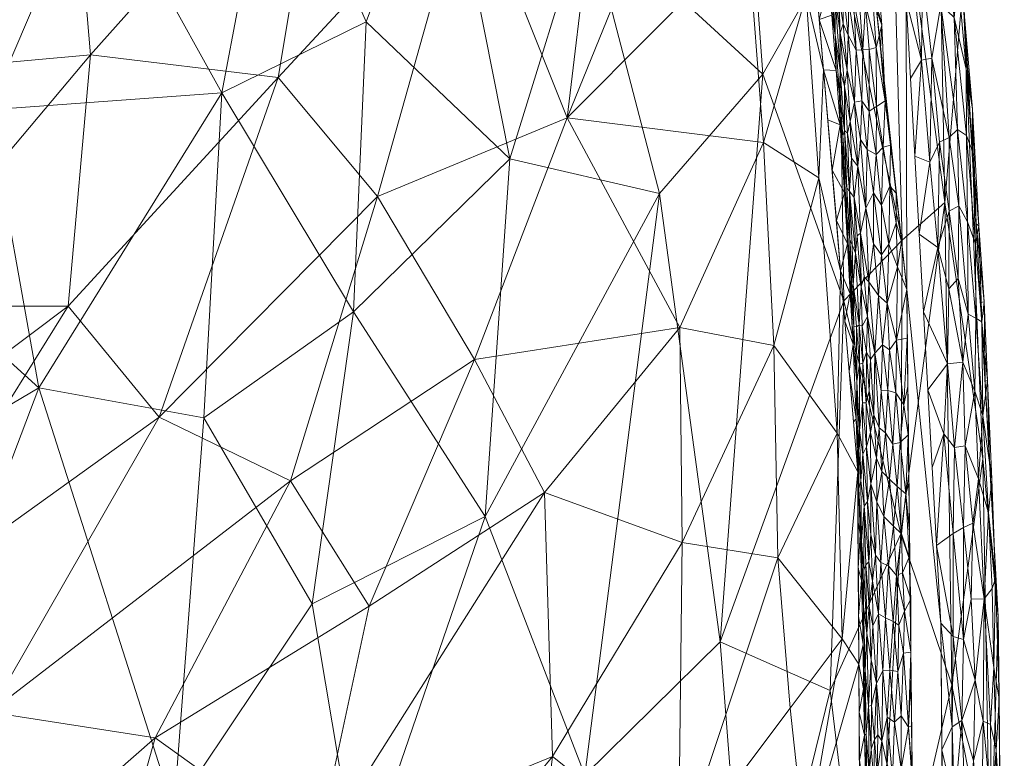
# Model space of a CAD drawing. Header units: millimetres. Extents: x -275 to 275, y 0 to 461.
# Tile 71 of 85: x 232 to 275, y 323 to 355. Entities that reach past the tile are written whole.
import ezdxf

# ---------------------------------------------------------------- set-up
doc = ezdxf.new("R2010")
doc.units = ezdxf.units.MM
doc.layers.add('A-GENM', color=13, linetype='Continuous')

# ---------------------------------------------------------------- blocks, each defined once
blk = doc.blocks.new('MODEL_CCAS1511-1000410R0 - MODEL_CCAS1511-1000410R0-465174-Preview')
at = {"layer": 'A-GENM', "lineweight": 9}
mesh = blk.add_polyface(dxfattribs=at)
corners = [(-272.167, 0), (-272.319, -150.975), (-272.479, -301.95), (-272.223, -329.002), (-270.726, -356.013), (-266.536, -382.739), (-256.83, -407.989), (-238.784, -428.131), (-214.858, -440.747), (-188.814, -448.06), (-162.114, -452.412), (-135.192, -455.069), (-108.188, -456.694), (-81.152, -457.659), (-54.105, -458.187), (-27.053, -458.42), (0, -458.452), (27.053, -458.42), (54.105, -458.187), (81.152, -457.659), (108.188, -456.694), (135.192, -455.069), (162.114, -452.412), (188.814, -448.059), (214.858, -440.746), (238.784, -428.131), (256.83, -407.989), (266.536, -382.739), (270.726, -356.013), (272.223, -329.002), (272.479, -301.95), (272.319, -150.975), (272.167, 0), (-271.479, -141.65), (-253.734, -118.36), (-222.049, -117.596), (-190.328, -117.596), (-158.607, -117.596), (-126.885, -117.596), (-95.164, -117.596), (-63.443, -117.596), (-31.721, -117.596), (0, -117.596), (15.006, -117.596), (30.013, -117.596), (45.019, -117.596), (60.026, -117.596), (75.032, -117.596), (90.039, -117.596), (105.045, -117.596), (120.051, -117.596), (135.058, -117.596), (150.064, -117.596), (165.071, -117.596), (180.077, -117.596), (195.083, -117.596), (210.09, -117.596), (225.096, -117.596), (240.103, -117.596), (255.062, -118.77), (267.363, -127.255), (271.479, -141.65), (271.5, -276.207), (270.746, -343.476), (267.133, -376.894), (262.881, -393.154), (255.834, -408.391), (245.398, -421.522), (232.048, -431.692), (216.932, -439.027), (200.945, -444.221), (167.942, -450.629), (134.487, -454.07), (67.276, -456.933), (0, -457.5), (-67.276, -456.933), (-134.485, -454.07), (-167.944, -450.629), (-200.946, -444.221), (-216.933, -439.027), (-232.048, -431.692), (-245.398, -421.522), (-255.835, -408.389), (-262.881, -393.152), (-267.133, -376.893), (-270.746, -343.476), (-271.5, -276.208), (0, -47.739), (12.205, -52.795), (17.261, -65), (12.205, -77.205), (0, -82.261), (-12.205, -77.205), (-17.261, -65), (-12.205, -52.795), (263.622, -390.318), (260.818, -397.614), (250.836, -414.68), (243.217, -423.183), (232.089, -431.661), (231.82, -431.802), (-231.823, -431.801), (-232.088, -431.662), (-243.217, -423.183), (-250.833, -414.683), (-260.819, -397.613), (-263.623, -390.318)]
mesh.append_faces([[corners[k] for k in face] for face in [(83, 105, 106), (98, 99, 25), (67, 97, 98), (80, 101, 102), (102, 103, 7), (68, 99, 100), (81, 103, 104), (65, 95, 96)]])
mesh.append_faces([[corners[k] for k in face] for face in [(8, 79, 101), (66, 26, 96), (69, 24, 100)]], dxfattribs={"vtx0": -1})
mesh.append_faces([[corners[k] for k in face] for face in [(0, 87, 32), (2, 86, 1), (4, 85, 3), (9, 78, 8), (14, 75, 13), (70, 24, 69)]], dxfattribs={"vtx0": -1, "vtx1": -1})
mesh.append_faces([[corners[k] for k in face] for face in [(94, 0, 38, 39)]], dxfattribs={"vtx0": -1, "vtx1": -1, "vtx3": -1})
mesh.append_faces([[corners[k] for k in face] for face in [(0, 35, 36), (33, 0, 1, 86), (92, 41, 42), (89, 48, 49, 88), (32, 58, 59), (62, 30, 31), (30, 62, 63), (90, 44, 45), (10, 76, 77), (75, 14, 15, 74), (28, 63, 64, 27), (23, 70, 71, 22), (70, 23, 24), (72, 21, 22, 71)]], dxfattribs={"vtx0": -1, "vtx2": -1})
mesh.append_faces([[corners[k] for k in face] for face in [(0, 36, 37, 38), (32, 52, 53, 54), (89, 46, 47, 48), (76, 10, 11, 12), (74, 15, 16, 17), (63, 28, 29, 30), (73, 18, 19, 20)]], dxfattribs={"vtx0": -1, "vtx3": -1})
mesh.append_faces([[corners[k] for k in face] for face in [(97, 26, 66)]], dxfattribs={"vtx1": -1})
mesh.append_faces([[corners[k] for k in face] for face in [(94, 87, 0), (87, 88, 32), (33, 34, 0), (34, 35, 0), (50, 51, 88, 49), (57, 58, 32, 56), (55, 56, 32, 54), (60, 61, 32), (59, 60, 32), (78, 79, 8)]], dxfattribs={"vtx1": -1, "vtx2": -1})
mesh.append_faces([[corners[k] for k in face] for face in [(51, 52, 32, 88)]], dxfattribs={"vtx1": -1, "vtx2": -1, "vtx3": -1})
mesh.append_faces([[corners[k] for k in face] for face in [(93, 94, 39, 40), (92, 93, 40, 41), (91, 92, 42, 43), (90, 91, 43, 44), (85, 86, 2, 3), (45, 46, 89, 90), (31, 32, 61, 62), (84, 85, 4, 5), (77, 78, 9, 10), (75, 76, 12, 13), (73, 74, 17, 18), (72, 73, 20, 21)]], dxfattribs={"vtx1": -1, "vtx3": -1})
mesh.append_faces([[corners[k] for k in face] for face in [(64, 95, 27), (5, 106, 84), (82, 105, 6), (6, 104, 82)]], dxfattribs={"vtx2": -1})
mesh = blk.add_polyface(dxfattribs=at)
corners = [(-260.071, -284.144, -73.064), (-263.931, -311.84, -65.136), (-266.204, -288.686, -56.036), (-273.792, -297.628, -20.651), (-274.372, -317.688, -16.692), (-274.979, -301.946, -2.537), (-269.204, -311.178, -47.787), (-270.83, -293.193, -38.531), (-272.769, -309.439, -30.173), (-272.703, -326.339, -30.284), (-211.487, -303.786, -150), (-210.509, -317.747, -150), (-225.409, -318.894, -132.31), (-249.073, -301.905, -97.902), (-239.833, -291.397, -113.352), (-239.401, -306.538, -113.936), (-257.128, -301.254, -81.719), (-252.608, -279.6, -89.551), (-256.797, -322.41, -82.054), (-226.994, -281.171, -131.922), (-223.974, -266.143, -135.672), (-212.617, -278.707, -150), (-243.995, -275.076, -105.476), (-212.466, -289.826, -150), (-221.159, -288.525, -139.541), (-238.974, -320.888, -113.532), (-232.046, -310.477, -124.375), (-262.661, -328.199, -67.662), (-267.434, -326.092, -53.804), (-207.527, -331.43, -150), (-219.74, -331.297, -137.22), (-247.013, -317.722, -101.027), (-234.4, -270.587, -120.842), (-212.847, -261.748, -150), (-274.043, -336.134, -15.778), (-270.486, -332.887, -41.014), (-229.639, -295.496, -128.305), (-223.235, -304.162, -136.35), (-233.113, -339.217, -118.601), (-252.468, -333.635, -89.225), (-244.963, -329.839, -103.003), (-274.716, -329.289, -2.492)]
mesh.append_faces([[corners[k] for k in face] for face in [(0, 1, 2), (3, 4, 5), (2, 6, 7), (17, 16, 0), (23, 24, 21), (5, 4, 41)]], dxfattribs={"vtx0": -1, "vtx1": -1})
mesh.append_faces([[corners[k] for k in face] for face in [(1, 6, 2), (8, 9, 4), (13, 14, 15), (13, 16, 17), (1, 16, 18), (19, 20, 21), (13, 22, 14), (12, 25, 26), (1, 27, 28), (31, 13, 15), (9, 34, 4), (35, 6, 28), (19, 14, 32), (36, 26, 15), (18, 16, 13), (1, 0, 16), (28, 6, 1), (8, 6, 9), (24, 19, 21), (24, 36, 19), (30, 12, 11), (36, 24, 37), (37, 26, 36), (38, 25, 12), (23, 37, 24), (10, 12, 37), (39, 31, 40), (14, 19, 36), (12, 26, 37), (15, 26, 25), (15, 25, 31), (36, 15, 14), (40, 31, 25), (18, 13, 31), (18, 31, 39), (1, 18, 27), (6, 35, 9), (3, 8, 4), (6, 8, 7)]], dxfattribs={"vtx0": -1, "vtx1": -1, "vtx2": -1})
mesh.append_faces([[corners[k] for k in face] for face in [(10, 11, 12), (11, 29, 30), (22, 32, 14), (17, 22, 13), (23, 10, 37), (32, 20, 19), (3, 7, 8)]], dxfattribs={"vtx1": -1, "vtx2": -1})
mesh.append_faces([[corners[k] for k in face] for face in [(20, 33, 21)]], dxfattribs={"vtx2": -1})
mesh = blk.add_polyface(dxfattribs=at)
corners = [(-260.852, -303.008, -32.392), (-254.843, -300.968, -41.989), (-256.205, -294.981, -39.998), (-243.232, -299.142, -55.862), (-240.815, -307.827, -58.151), (-234.41, -296.809, -64.316), (-266.366, -319.171, -19.182), (-267.624, -307.271, -14.799), (-268.719, -318.891, -2.48), (-268.817, -302.218, -2.486), (-266.046, -293.94, -20.308), (-234.723, -311.776, -63.658), (-245.144, -319.011, -53.295), (-238.156, -324.032, -59.827), (-230.988, -325.15, -65.885), (-244.032, -335.179, -53.065), (-247.444, -329.746, -50.031), (-230.795, -301.785, -67.348), (-222.121, -302.637, -74.145), (-222.232, -291.163, -74.29), (-255.39, -323.231, -40.631), (-248.868, -315.266, -49.338), (-260.854, -318.868, -32.103), (-259.848, -310.001, -34.141), (-249.385, -291.431, -49.013), (-267.943, -328.331, -12.039), (-265.697, -325.314, -20.859), (-268.768, -310.554, -2.483), (-268.67, -327.228, -2.477), (-265.277, -310.039, -22.64), (-262.725, -295.424, -28.637), (-261.017, -332.51, -30.888), (-265.166, -331.842, -21.763), (-254.365, -314.9, -42.432), (-252.04, -306.128, -45.706), (-225.788, -328.932, -69.495), (-220.093, -316.386, -74.857), (-227.561, -314.753, -69.431), (-255.041, -334.677, -40.186), (-224.843, -285.992, -72.306), (-234.558, -289.102, -64.21), (-257.651, -288.125, -37.695), (-262.22, -287.326, -29.535), (-268.866, -293.881, -2.49)]
mesh.append_faces([[corners[k] for k in face] for face in [(28, 6, 8), (8, 7, 27)]], dxfattribs={"vtx0": -1, "vtx1": -1})
mesh.append_faces([[corners[k] for k in face] for face in [(0, 1, 2), (3, 4, 5), (6, 7, 8), (9, 7, 10), (11, 12, 13), (14, 13, 15), (13, 12, 16), (17, 18, 19), (20, 12, 21), (6, 22, 23), (17, 5, 4), (2, 1, 24), (6, 25, 26), (1, 3, 24), (17, 4, 11), (6, 28, 25), (7, 29, 30), (31, 22, 32), (29, 7, 6), (21, 33, 20), (34, 1, 23), (14, 35, 36), (36, 37, 14), (13, 14, 37), (11, 13, 37), (11, 37, 18), (11, 4, 12), (12, 38, 16), (21, 12, 4), (38, 12, 20), (3, 21, 4), (33, 21, 34), (23, 33, 34), (22, 20, 33), (18, 17, 11), (19, 39, 5), (19, 5, 17), (3, 5, 40), (24, 3, 40), (3, 34, 21), (22, 31, 20), (32, 26, 25), (32, 22, 26), (22, 6, 26), (23, 1, 0), (3, 1, 34), (23, 0, 29), (23, 22, 33), (30, 2, 41), (30, 42, 10), (7, 30, 10), (2, 30, 0), (5, 39, 40), (23, 29, 6), (30, 29, 0)]], dxfattribs={"vtx0": -1, "vtx1": -1, "vtx2": -1})
mesh.append_faces([[corners[k] for k in face] for face in [(7, 9, 27)]], dxfattribs={"vtx0": -1, "vtx2": -1})
mesh.append_faces([[corners[k] for k in face] for face in [(43, 9, 10)]], dxfattribs={"vtx1": -1, "vtx2": -1})
mesh = blk.add_polyface(dxfattribs=at)
corners = [(-273.135, -324.789, -0.136), (-273.352, -319.407, -0.184), (-273.645, -323.04, -0.359), (-273.712, -326.536, -0.448), (-274.067, -324.751, -0.709), (-274.428, -320.961, -1.054), (-274.386, -324.615, -1.085), (-273.991, -319.312, -0.562), (-272.275, -323.513), (-272.822, -321.145, -0.038), (-272.725, -324.516, -0.032), (-272.823, -317.772, -0.031), (-274.845, -316.471, -1.805), (-274.815, -319.027, -2.508), (-274.785, -320.853, -1.779), (-274.311, -317.949, -0.855), (-274.625, -316.239, -1.276), (-272.984, -314.704, -0.056), (-273.678, -314.532, -0.318), (-274.234, -314.618, -0.739), (-274.631, -323.513, -1.484), (-274.643, -320.454, -1.405), (-274.783, -322.443, -2.502), (-274.755, -325.732, -2.014), (-274.75, -325.859, -2.496), (-272.327, -318.024), (-274.44, -311.783, -0.954), (-274.715, -311.983, -1.39), (-274.89, -312.109, -1.857), (-274.08, -311.37, -0.582), (-274.848, -315.611, -2.513), (-274.881, -312.194, -2.519), (-272.864, -310.359, -0.03), (-272.365, -314.005)]
mesh.append_faces([[corners[k] for k in face] for face in [(30, 28, 31), (13, 12, 30), (33, 11, 25)]], dxfattribs={"vtx0": -1, "vtx1": -1})
mesh.append_faces([[corners[k] for k in face] for face in [(0, 1, 2), (0, 2, 3), (4, 5, 6), (2, 7, 4), (7, 5, 4), (8, 9, 10), (9, 11, 1), (12, 13, 14), (5, 15, 16), (1, 17, 18), (1, 18, 7), (10, 9, 0), (19, 7, 18), (7, 15, 5), (14, 20, 21), (21, 12, 14), (14, 22, 23), (11, 9, 25), (1, 0, 9), (7, 2, 1), (3, 2, 4), (16, 19, 26), (12, 27, 28), (16, 26, 27), (19, 18, 29), (32, 17, 33), (11, 33, 17), (7, 19, 15), (16, 15, 19), (5, 21, 20), (5, 20, 6), (23, 20, 14), (5, 16, 21), (12, 21, 16), (27, 12, 16), (30, 12, 28), (1, 11, 17)]], dxfattribs={"vtx0": -1, "vtx1": -1, "vtx2": -1})
mesh.append_faces([[corners[k] for k in face] for face in [(23, 22, 24), (9, 8, 25)]], dxfattribs={"vtx0": -1, "vtx2": -1})
mesh.append_faces([[corners[k] for k in face] for face in [(13, 22, 14)]], dxfattribs={"vtx1": -1, "vtx2": -1})
mesh = blk.add_polyface(dxfattribs=at)
corners = [(-244.963, -329.839, -103.003), (-240.266, -337.916, -108.748), (-246.765, -342.509, -97.357), (-272.703, -326.339, -30.284), (-272.401, -347.257, -25.297), (-274.043, -336.134, -15.778), (-212.927, -360.403, -134.768), (-224.617, -364.21, -119.84), (-221.945, -349.339, -129.601), (-267.79, -358.632, -42.249), (-264.514, -352.823, -56.15), (-263.439, -367.529, -51.226), (-266.459, -372.667, -36.758), (-270.02, -365.285, -26.715), (-270.486, -332.887, -41.014), (-268.02, -342.984, -48.372), (-270.553, -345.618, -36.908), (-262.661, -328.199, -67.662), (-267.434, -326.092, -53.804), (-243.349, -364.173, -94.577), (-250.609, -363.952, -82.451), (-247.313, -355.088, -92.287), (-241.058, -352.015, -103.403), (-225.409, -318.894, -132.31), (-219.74, -331.297, -137.22), (-233.113, -339.217, -118.601), (-213.268, -343.437, -141.418), (-230.952, -351.268, -117.778), (-252.468, -333.635, -89.225), (-253.545, -349.146, -83.213), (-260.034, -347.65, -69.85), (-235.53, -361.978, -107.109), (-207.527, -331.43, -150), (-256.845, -359.857, -72.141), (-217.276, -370.815, -124.16), (-256.797, -322.41, -82.054), (-272.136, -361.138, -14.724), (-273.185, -356.588, -2.515), (-273.951, -342.938, -2.503), (-274.716, -329.289, -2.492), (-271.047, -370.081, -2.568), (-274.372, -317.688, -16.692), (-238.974, -320.888, -113.532), (-254.369, -372.245, -70.24)]
mesh.append_faces([[corners[k] for k in face] for face in [(37, 36, 40)]], dxfattribs={"vtx0": -1, "vtx1": -1})
mesh.append_faces([[corners[k] for k in face] for face in [(0, 1, 2), (3, 4, 5), (6, 7, 8), (9, 10, 11), (12, 13, 9), (14, 4, 3), (14, 15, 16), (16, 15, 9), (17, 15, 18), (19, 20, 21), (2, 1, 22), (23, 24, 25), (8, 26, 6), (8, 27, 25), (19, 21, 22), (28, 29, 30), (27, 7, 31), (26, 24, 32), (25, 24, 8), (33, 30, 29), (34, 7, 6), (14, 18, 15), (35, 30, 17), (17, 30, 10), (14, 16, 4), (4, 13, 36), (15, 10, 9), (13, 4, 16), (13, 16, 9), (17, 10, 15), (10, 30, 33), (4, 36, 37), (37, 5, 4), (41, 5, 39), (1, 42, 25), (0, 2, 28), (29, 28, 2), (30, 35, 28), (21, 29, 2), (33, 29, 20), (42, 1, 0), (25, 27, 22), (25, 22, 1), (22, 31, 19), (43, 33, 20), (10, 33, 11), (29, 21, 20), (2, 22, 21), (24, 26, 8), (7, 27, 8), (22, 27, 31)]], dxfattribs={"vtx0": -1, "vtx1": -1, "vtx2": -1})
mesh.append_faces([[corners[k] for k in face] for face in [(5, 37, 38, 39)]], dxfattribs={"vtx0": -1, "vtx3": -1})
mesh = blk.add_polyface(dxfattribs=at)
corners = [(-270.215, -324.714, -0.189), (-270.131, -322.299, -0.24), (-270.505, -322.691, -0.106), (-269.666, -323.904, -0.51), (-269.709, -326.934, -0.434), (-269.438, -326.405, -0.681), (-269.212, -323.543, -1.072), (-269.097, -325.414, -1.244), (-269.126, -322.479, -1.294), (-268.67, -327.228, -2.477), (-268.682, -325.144, -2.478), (-268.88, -326.152, -2.146), (-269.224, -325.44, -0.993), (-269.204, -327.418, -0.961), (-270.015, -326.969, -0.255), (-270.369, -326.911, -0.123), (-270.982, -322.455), (-270.828, -324.499, -0.036), (-271.01, -321.659, -0.02), (-269.667, -320.782, -0.549), (-269.879, -322.916, -0.369), (-269.893, -324.937, -0.34), (-268.924, -324.145, -2.054), (-268.695, -323.059, -2.479), (-268.983, -321.027, -1.946), (-269.021, -322.085, -1.654), (-268.948, -326.957, -1.601), (-268.902, -326.588, -1.865), (-268.992, -324.186, -1.635), (-269.349, -323.964, -0.843), (-269.322, -322.271, -0.921), (-270.505, -324.983, -0.097), (-269.473, -322.517, -0.717), (-269.494, -324.164, -0.666), (-270.372, -320.572, -0.155), (-270.958, -324.557), (-270.935, -326.659), (-270.923, -327.754, -0.017), (-270.615, -327.704, -0.061), (-269.291, -320.599, -1.008), (-269.461, -320.665, -0.763), (-269.169, -320.573, -1.254)]
mesh.append_faces([[corners[k] for k in face] for face in [(0, 1, 2), (3, 4, 5), (6, 7, 8), (12, 13, 7), (14, 0, 15), (16, 17, 18), (3, 19, 20), (0, 21, 1), (24, 25, 22), (10, 22, 11), (26, 27, 28), (7, 26, 28), (28, 8, 7), (6, 29, 12), (6, 30, 29), (30, 6, 8), (22, 25, 28), (31, 15, 0), (30, 32, 29), (32, 33, 29), (21, 20, 1), (4, 3, 21), (21, 14, 4), (34, 2, 1), (31, 2, 17), (21, 3, 20), (0, 14, 21), (2, 18, 17), (36, 37, 17), (8, 28, 25), (22, 28, 27), (27, 11, 22), (2, 31, 0), (38, 31, 17), (23, 24, 22), (5, 12, 29), (7, 6, 12), (30, 8, 39), (30, 40, 32), (19, 3, 32), (33, 32, 3), (3, 5, 33), (5, 29, 33), (25, 41, 8)]], dxfattribs={"vtx0": -1, "vtx1": -1, "vtx2": -1})
mesh.append_faces([[corners[k] for k in face] for face in [(22, 10, 23), (17, 16, 35)]], dxfattribs={"vtx0": -1, "vtx2": -1})
mesh.append_faces([[corners[k] for k in face] for face in [(9, 10, 11), (35, 36, 17)]], dxfattribs={"vtx1": -1, "vtx2": -1})
mesh = blk.add_polyface(dxfattribs=at)
corners = [(-272.82, -336.628, -0.148), (-273.216, -333.151, -0.264), (-273.28, -336.697, -0.372), (-274.438, -335.251, -1.843), (-274.297, -333.793, -1.348), (-274.593, -330.949, -1.884), (-273.613, -333.35, -0.516), (-274.1, -330.065, -0.881), (-273.857, -335.263, -0.798), (-272.362, -337.226, -0.035), (-272.765, -332.902, -0.088), (-272.037, -332.378), (-272.764, -328.426, -0.056), (-274.52, -327.08, -1.406), (-274.631, -323.513, -1.484), (-274.755, -325.732, -2.014), (-273.204, -328.3, -0.193), (-273.543, -330.045, -0.395), (-273.712, -326.536, -0.448), (-274.459, -330.516, -1.467), (-274.386, -324.615, -1.085), (-274.067, -324.751, -0.709), (-274.717, -329.276, -2.491), (-274.526, -332.687, -2.494), (-274.335, -336.098, -2.496), (-274.045, -338.009, -1.191), (-273.706, -339.074, -0.805), (-274.244, -339.538, -1.788), (-272.223, -329.002), (-271.85, -335.754), (-272.725, -324.516, -0.032), (-272.275, -323.513), (-273.135, -324.789, -0.136), (-274.75, -325.859, -2.496)]
mesh.append_faces([[corners[k] for k in face] for face in [(28, 12, 11), (22, 15, 33)]], dxfattribs={"vtx0": -1, "vtx1": -1})
mesh.append_faces([[corners[k] for k in face] for face in [(0, 1, 2), (3, 4, 5), (6, 7, 8), (0, 9, 10), (9, 11, 10), (11, 12, 10), (10, 1, 0), (13, 14, 15), (10, 12, 16), (17, 18, 7), (7, 13, 19), (20, 14, 13), (13, 15, 5), (7, 21, 20), (5, 15, 22), (19, 5, 4), (8, 7, 4), (25, 8, 4), (2, 1, 6), (25, 4, 3), (2, 8, 26), (3, 5, 23), (7, 18, 21), (18, 17, 16), (24, 27, 3), (16, 12, 32), (18, 16, 32), (16, 17, 1), (16, 1, 10), (6, 1, 17), (7, 6, 17), (2, 6, 8), (7, 20, 13), (7, 19, 4), (13, 5, 19), (32, 12, 30), (28, 30, 12)]], dxfattribs={"vtx0": -1, "vtx1": -1, "vtx2": -1})
mesh.append_faces([[corners[k] for k in face] for face in [(9, 29, 11), (30, 28, 31), (5, 22, 23)]], dxfattribs={"vtx0": -1, "vtx2": -1})
mesh.append_faces([[corners[k] for k in face] for face in [(23, 24, 3)]], dxfattribs={"vtx1": -1, "vtx2": -1})
mesh = blk.add_polyface(dxfattribs=at)
corners = [(-238.329, -337.945, -58.134), (-243.5, -352.68, -50.776), (-234.395, -342.753, -60.833), (-251.755, -361.613, -39.563), (-247.805, -347.517, -47.234), (-255.041, -334.677, -40.186), (-261.017, -332.51, -30.888), (-260.905, -341.83, -29.938), (-265.166, -331.842, -21.763), (-264.991, -341.054, -20.95), (-264.537, -349.854, -20.3), (-256.019, -350.924, -36.308), (-252.001, -340.444, -43.473), (-214.706, -342.664, -74.613), (-226.2, -342.757, -67.099), (-227.034, -352.904, -64.257), (-245.572, -365.122, -45.419), (-265.74, -364.009, -10.068), (-263.859, -358.8, -19.391), (-266.39, -356.241, -11.535), (-230.988, -325.15, -65.885), (-244.032, -335.179, -53.065), (-225.788, -328.932, -69.495), (-267.881, -344.289, -2.505), (-267.733, -337.246, -11.518), (-268.621, -335.564, -2.474), (-267.943, -328.331, -12.039), (-234.624, -362.379, -56.008), (-225.871, -362.308, -62.356), (-217.813, -330.3, -74.908), (-255.751, -374.064, -29.698), (-240.482, -372.021, -47.863), (-235.351, -353.66, -57.796), (-238.156, -324.032, -59.827), (-247.444, -329.746, -50.031), (-255.39, -323.231, -40.631), (-257.784, -365.636, -29.783), (-261.552, -364.51, -22.867), (-266.931, -348.324, -12.346), (-264.215, -370.19, -12.558), (-267.141, -353.014, -2.535), (-268.67, -327.228, -2.477), (-266.401, -361.739, -2.566), (-265.661, -370.463, -2.596), (-226.186, -373.441, -58.102), (-217.219, -363.11, -67.401)]
mesh.append_faces([[corners[k] for k in face] for face in [(23, 24, 25)]], dxfattribs={"vtx0": -1, "vtx1": -1})
mesh.append_faces([[corners[k] for k in face] for face in [(0, 1, 2), (3, 1, 4), (5, 6, 7), (6, 8, 9), (7, 10, 11), (12, 5, 7), (13, 14, 15), (16, 1, 3), (6, 9, 7), (17, 18, 19), (20, 21, 0), (12, 7, 11), (22, 0, 2), (26, 25, 24), (27, 28, 15), (14, 29, 2), (16, 3, 30), (27, 16, 31), (1, 16, 32), (2, 1, 32), (0, 21, 4), (14, 2, 32), (22, 2, 29), (15, 14, 32), (27, 15, 32), (13, 15, 28), (16, 27, 32), (28, 27, 31), (0, 22, 20), (33, 34, 21), (34, 12, 21), (0, 4, 1), (12, 4, 21), (3, 4, 11), (12, 34, 5), (4, 12, 11), (6, 5, 35), (3, 11, 36), (37, 11, 18), (11, 37, 36), (38, 19, 10), (18, 39, 37), (10, 7, 9), (24, 9, 8), (38, 40, 19), (38, 10, 9), (11, 10, 18), (24, 23, 38), (8, 26, 24), (38, 9, 24), (18, 10, 19), (18, 17, 39), (42, 17, 19), (44, 45, 28)]], dxfattribs={"vtx0": -1, "vtx1": -1, "vtx2": -1})
mesh.append_faces([[corners[k] for k in face] for face in [(38, 23, 40), (19, 40, 42)]], dxfattribs={"vtx0": -1, "vtx2": -1})
mesh.append_faces([[corners[k] for k in face] for face in [(41, 25, 26), (42, 43, 17)]], dxfattribs={"vtx1": -1, "vtx2": -1})
mesh = blk.add_polyface(dxfattribs=at)
corners = [(-269.097, -325.414, -1.244), (-269.204, -327.418, -0.961), (-269.019, -328.572, -1.275), (-269.277, -328.887, -0.808), (-269.521, -329.419, -0.537), (-269.261, -330.832, -0.768), (-270.154, -329.077, -0.178), (-269.826, -329.242, -0.326), (-270.015, -326.969, -0.255), (-268.784, -330.875, -2.014), (-268.853, -328.077, -2.002), (-268.878, -329.72, -1.633), (-268.948, -326.957, -1.601), (-268.658, -329.312, -2.476), (-269.122, -329.744, -1.009), (-270.887, -330.863), (-270.853, -331.874, -0.015), (-270.931, -330.047, -0.012), (-270.309, -331.073, -0.112), (-269.964, -331.501, -0.229), (-268.645, -331.396, -2.476), (-268.88, -326.152, -2.146), (-268.902, -326.588, -1.865), (-269.438, -326.405, -0.681), (-269.709, -326.934, -0.434), (-268.882, -331.304, -1.469), (-268.974, -331.54, -1.206), (-269.099, -331.673, -0.962), (-268.67, -327.228, -2.477), (-269.224, -325.44, -0.993), (-269.632, -331.632, -0.409), (-270.369, -326.911, -0.123), (-270.615, -327.704, -0.061), (-270.405, -328.927, -0.101), (-270.828, -324.499, -0.036), (-270.923, -327.754, -0.017), (-270.645, -329.534, -0.048), (-270.911, -328.761), (-270.935, -326.659), (-270.566, -331.195, -0.054), (-269.4, -331.958, -0.586), (-270.505, -324.983, -0.097)]
mesh.append_faces([[corners[k] for k in face] for face in [(13, 9, 20), (28, 10, 13), (37, 35, 38)]], dxfattribs={"vtx0": -1, "vtx1": -1})
mesh.append_faces([[corners[k] for k in face] for face in [(0, 1, 2), (3, 4, 5), (6, 7, 8), (9, 10, 11), (10, 12, 11), (9, 13, 10), (12, 2, 11), (2, 1, 14), (5, 14, 3), (15, 16, 17), (18, 19, 6), (21, 22, 10), (12, 0, 2), (23, 24, 4), (1, 3, 14), (25, 2, 26), (27, 14, 5), (26, 2, 14), (23, 3, 1), (3, 23, 4), (29, 23, 1), (24, 7, 4), (4, 7, 30), (8, 7, 24), (30, 7, 19), (6, 8, 31), (32, 33, 31), (19, 7, 6), (34, 35, 32), (18, 6, 33), (35, 17, 36), (35, 37, 17), (32, 35, 36), (18, 36, 39), (4, 40, 5), (33, 32, 36), (32, 31, 41), (18, 33, 36), (31, 33, 6), (28, 21, 10), (12, 10, 22), (2, 25, 11), (39, 36, 17)]], dxfattribs={"vtx0": -1, "vtx1": -1, "vtx2": -1})
mesh.append_faces([[corners[k] for k in face] for face in [(37, 15, 17)]], dxfattribs={"vtx1": -1, "vtx2": -1})
mesh = blk.add_polyface(dxfattribs=at)
corners = [(-268.653, -336.504, -1.731), (-268.674, -334.835, -1.955), (-268.761, -335.178, -1.481), (-270.309, -331.073, -0.112), (-270.174, -333.214, -0.133), (-269.964, -331.501, -0.229), (-269.041, -334.28, -0.931), (-269.099, -331.673, -0.962), (-269.198, -332.859, -0.775), (-270.518, -332.877, -0.054), (-270.566, -331.195, -0.054), (-268.839, -336.332, -1.171), (-268.897, -334.084, -1.211), (-268.784, -330.875, -2.014), (-268.878, -329.72, -1.633), (-268.792, -332.579, -1.677), (-268.974, -331.54, -1.206), (-269.122, -329.744, -1.009), (-268.882, -331.304, -1.469), (-268.731, -332.858, -1.992), (-268.645, -331.396, -2.476), (-269.632, -331.632, -0.409), (-269.4, -331.958, -0.586), (-269.521, -329.419, -0.537), (-269.457, -334.271, -0.478), (-269.751, -333.632, -0.302), (-269.67, -335.584, -0.311), (-269.432, -336.165, -0.449), (-270.84, -335.068), (-270.708, -334.621, -0.02), (-270.864, -332.965), (-268.621, -335.564, -2.474), (-268.633, -333.48, -2.475), (-270.459, -336.848, -0.042), (-270.336, -334.942, -0.077), (-269.994, -335.249, -0.171), (-269.198, -335.047, -0.694), (-270.853, -331.874, -0.015), (-270.887, -330.863), (-270.931, -330.047, -0.012), (-269.261, -330.832, -0.768), (-269.002, -336.654, -0.869)]
mesh.append_faces([[corners[k] for k in face] for face in [(28, 29, 30), (30, 37, 38), (20, 19, 32)]], dxfattribs={"vtx0": -1, "vtx1": -1})
mesh.append_faces([[corners[k] for k in face] for face in [(0, 1, 2), (3, 4, 5), (6, 7, 8), (9, 3, 10), (6, 11, 12), (13, 14, 15), (16, 17, 7), (18, 12, 15), (15, 2, 1), (13, 19, 20), (13, 15, 19), (15, 14, 18), (21, 22, 23), (24, 21, 25), (24, 26, 27), (29, 33, 34), (35, 4, 34), (36, 6, 8), (19, 15, 1), (25, 21, 5), (36, 22, 24), (37, 29, 9), (4, 3, 9), (4, 25, 5), (34, 4, 9), (4, 35, 25), (29, 34, 9), (30, 29, 37), (10, 37, 9), (37, 10, 39), (8, 7, 40), (12, 7, 6), (22, 8, 40), (22, 36, 8), (27, 36, 24), (24, 22, 21), (6, 36, 41), (11, 2, 12), (15, 12, 2), (7, 12, 16), (26, 24, 25), (25, 35, 26), (12, 18, 16), (1, 32, 19)]], dxfattribs={"vtx0": -1, "vtx1": -1, "vtx2": -1})
mesh.append_faces([[corners[k] for k in face] for face in [(1, 31, 32)]], dxfattribs={"vtx0": -1, "vtx2": -1})
mesh = blk.add_polyface(dxfattribs=at)
corners = [(-269.198, -335.047, -0.694), (-269.177, -337.282, -0.633), (-269.002, -336.654, -0.869), (-269.432, -336.165, -0.449), (-269.549, -337.486, -0.34), (-269.324, -338.039, -0.477), (-268.839, -336.332, -1.171), (-269.041, -334.28, -0.931), (-268.56, -337.863, -2.002), (-268.251, -339.927, -2.489), (-268.436, -337.746, -2.482), (-269.923, -339.096, -0.146), (-270.27, -338.996, -0.06), (-270, -340.865, -0.101), (-268.429, -341.109, -1.947), (-268.833, -338.562, -1.019), (-268.839, -340.279, -0.894), (-268.707, -340.241, -1.122), (-268.761, -335.178, -1.481), (-268.698, -337.366, -1.433), (-268.653, -336.504, -1.731), (-268.589, -339.49, -1.511), (-268.674, -334.835, -1.955), (-268.621, -335.564, -2.474), (-270.144, -336.765, -0.108), (-269.994, -335.249, -0.171), (-270.336, -334.942, -0.077), (-270.62, -338.479, -0.015), (-270.307, -341.282, -0.037), (-269.83, -337.267, -0.206), (-270.459, -336.848, -0.042), (-270.817, -337.17), (-268.989, -338.557, -0.789), (-269.126, -339.078, -0.613), (-268.998, -340.764, -0.67), (-269.647, -339.079, -0.255), (-269.67, -335.584, -0.311), (-269.361, -340.712, -0.373), (-270.84, -335.068), (-270.708, -334.621, -0.02), (-270.793, -339.272), (-269.18, -340.447, -0.512)]
mesh.append_faces([[corners[k] for k in face] for face in [(0, 1, 2), (3, 4, 5), (6, 7, 2), (11, 12, 13), (9, 8, 14), (15, 16, 17), (18, 19, 20), (14, 8, 21), (22, 8, 23), (24, 25, 26), (12, 27, 28), (29, 25, 24), (30, 31, 27), (2, 32, 15), (32, 16, 15), (19, 18, 6), (32, 33, 34), (35, 4, 29), (3, 36, 4), (26, 30, 24), (12, 24, 30), (29, 4, 36), (24, 11, 29), (35, 29, 11), (37, 4, 35), (11, 24, 12), (27, 12, 30), (30, 39, 31), (32, 2, 1), (6, 2, 15), (15, 17, 19), (15, 19, 6), (20, 21, 8), (21, 20, 19), (8, 22, 20), (33, 32, 1), (19, 17, 21), (5, 33, 1), (1, 0, 3), (37, 5, 4), (1, 3, 5), (29, 36, 25), (5, 41, 33)]], dxfattribs={"vtx0": -1, "vtx1": -1, "vtx2": -1})
mesh.append_faces([[corners[k] for k in face] for face in [(8, 9, 10)]], dxfattribs={"vtx0": -1, "vtx2": -1})
mesh.append_faces([[corners[k] for k in face] for face in [(38, 31, 39), (31, 40, 27), (10, 23, 8)]], dxfattribs={"vtx1": -1, "vtx2": -1})
mesh = blk.add_polyface(dxfattribs=at)
corners = [(-273.412, -342.412, -0.673), (-273.39, -346.42, -0.894), (-273.008, -347.114, -0.562), (-273.857, -335.263, -0.798), (-274.045, -338.009, -1.191), (-273.706, -339.074, -0.805), (-273.876, -346.244, -1.764), (-274.001, -342.078, -1.47), (-274.1, -342.94, -1.88), (-272.949, -350.417, -0.713), (-274.244, -339.538, -1.788), (-273.729, -345.459, -1.305), (-274.438, -335.251, -1.843), (-274.144, -339.509, -2.499), (-271.757, -349.004, -0.042), (-271.289, -345.884), (-272.104, -345.297, -0.064), (-272.82, -336.628, -0.148), (-273.186, -340.33, -0.414), (-272.513, -340.258, -0.1), (-271.663, -339.131), (-271.85, -335.754), (-272.362, -337.226, -0.035), (-271.476, -342.507), (-273.747, -342.234, -1.045), (-272.983, -343.96, -0.405), (-272.58, -343.512, -0.182), (-273.28, -336.697, -0.372), (-273.343, -350.159, -1.179), (-273.6, -349.462, -1.589), (-274.335, -336.098, -2.496), (-273.952, -342.92, -2.502), (-273.761, -346.331, -2.505), (-272.583, -346.87, -0.275), (-272.164, -349.875, -0.177), (-273.595, -351.302, -2.048)]
mesh.append_faces([[corners[k] for k in face] for face in [(31, 8, 13)]], dxfattribs={"vtx0": -1, "vtx1": -1})
mesh.append_faces([[corners[k] for k in face] for face in [(0, 1, 2), (3, 4, 5), (6, 7, 8), (2, 1, 9), (4, 10, 7), (6, 11, 7), (10, 4, 12), (10, 13, 8), (14, 15, 16), (17, 18, 19), (18, 5, 0), (23, 19, 16), (5, 4, 24), (0, 5, 24), (0, 24, 1), (18, 0, 25), (24, 11, 1), (18, 25, 26), (5, 18, 27), (28, 1, 11), (7, 11, 24), (11, 6, 29), (4, 7, 24), (7, 10, 8), (2, 33, 25), (33, 26, 25), (0, 2, 25), (34, 16, 33), (26, 16, 19), (16, 26, 33), (18, 26, 19), (8, 32, 6), (32, 35, 6), (18, 17, 27), (22, 17, 19), (20, 22, 19)]], dxfattribs={"vtx0": -1, "vtx1": -1, "vtx2": -1})
mesh.append_faces([[corners[k] for k in face] for face in [(19, 23, 20), (10, 30, 13), (8, 31, 32)]], dxfattribs={"vtx0": -1, "vtx2": -1})
mesh.append_faces([[corners[k] for k in face] for face in [(20, 21, 22), (15, 23, 16)]], dxfattribs={"vtx1": -1, "vtx2": -1})
mesh = blk.add_polyface(dxfattribs=at)
corners = [(-270, -340.865, -0.101), (-269.702, -341.085, -0.194), (-269.923, -339.096, -0.146), (-270.746, -343.476), (-270.35, -344.463, -0.014), (-270.307, -341.282, -0.037), (-268.686, -341.953, -1.015), (-268.525, -345.053, -1.019), (-268.43, -343.685, -1.391), (-269.104, -343.813, -0.446), (-269.517, -343.214, -0.228), (-269.306, -345.463, -0.27), (-269.905, -342.888, -0.101), (-269.648, -344.983, -0.143), (-269.361, -340.712, -0.373), (-268.066, -342.108, -2.497), (-268.299, -343.289, -2.213), (-267.881, -344.289, -2.505), (-268.457, -341.88, -1.603), (-268.299, -343.894, -1.9), (-268.429, -341.109, -1.947), (-268.589, -339.49, -1.511), (-268.564, -341.865, -1.275), (-268.366, -343.543, -1.639), (-269.647, -339.079, -0.255), (-269.324, -338.039, -0.477), (-269.18, -340.447, -0.512), (-268.707, -340.241, -1.122), (-268.766, -343.591, -0.779), (-269.044, -342.308, -0.554), (-268.906, -344.022, -0.602), (-268.822, -341.885, -0.816), (-268.839, -340.279, -0.894), (-268.998, -340.764, -0.67), (-270.27, -338.996, -0.06), (-269.977, -345.449, -0.056), (-270.62, -338.479, -0.015), (-270.77, -341.374), (-268.989, -338.557, -0.789), (-268.186, -345.466, -2.154), (-269.126, -339.078, -0.613), (-268.251, -339.927, -2.489), (-270.793, -339.272), (-268.279, -345.653, -1.534)]
mesh.append_faces([[corners[k] for k in face] for face in [(15, 16, 17), (41, 20, 15), (37, 36, 42)]], dxfattribs={"vtx0": -1, "vtx1": -1})
mesh.append_faces([[corners[k] for k in face] for face in [(0, 1, 2), (3, 4, 5), (6, 7, 8), (9, 10, 11), (12, 13, 10), (10, 9, 14), (18, 19, 20), (18, 21, 22), (23, 18, 8), (1, 12, 10), (1, 14, 24), (25, 14, 26), (6, 22, 27), (28, 7, 6), (29, 30, 28), (29, 26, 14), (31, 6, 32), (29, 33, 26), (1, 24, 2), (1, 0, 12), (14, 1, 10), (4, 12, 5), (5, 12, 0), (5, 0, 34), (12, 4, 35), (36, 37, 5), (32, 6, 27), (38, 33, 32), (6, 31, 28), (22, 6, 8), (18, 22, 8), (21, 27, 22), (21, 18, 20), (16, 19, 39), (16, 20, 19), (26, 33, 40), (29, 14, 9), (30, 29, 9), (31, 29, 28), (32, 33, 31), (29, 31, 33), (20, 16, 15), (43, 23, 8), (19, 18, 23)]], dxfattribs={"vtx0": -1, "vtx1": -1, "vtx2": -1})
mesh.append_faces([[corners[k] for k in face] for face in [(37, 3, 5)]], dxfattribs={"vtx1": -1, "vtx2": -1})
mesh = blk.add_polyface(dxfattribs=at)
corners = [(-268.273, -347.75, -1.202), (-268.525, -345.053, -1.019), (-268.473, -347.473, -0.878), (-269.65, -347.132, -0.106), (-269.304, -347.67, -0.212), (-269.648, -344.983, -0.143), (-268.279, -345.653, -1.534), (-268.43, -343.685, -1.391), (-268.386, -345.415, -1.262), (-268.008, -348.974, -1.839), (-268.054, -347.67, -2.167), (-268.153, -346.669, -1.838), (-268.148, -347.881, -1.526), (-267.696, -346.47, -2.512), (-268.186, -345.466, -2.154), (-269.977, -345.449, -0.056), (-270.018, -347.964, -0.027), (-270.35, -344.463, -0.014), (-270.283, -346.368, -0.011), (-269.306, -345.463, -0.27), (-269.517, -343.214, -0.228), (-270.52, -345.565), (-270.746, -343.476), (-268.766, -343.591, -0.779), (-268.748, -345.926, -0.655), (-268.603, -345.8, -0.835), (-268.621, -348.832, -0.603), (-268.979, -347.001, -0.408), (-269.104, -343.813, -0.446), (-269.905, -342.888, -0.101), (-269.428, -349.34, -0.129), (-269.724, -349.651, -0.055), (-269.032, -349.551, -0.281), (-268.75, -349.983, -0.433), (-270.294, -347.653), (-270.039, -349.742, -0.014), (-268.299, -343.894, -1.9), (-268.366, -343.543, -1.639), (-268.906, -344.022, -0.602), (-267.881, -344.289, -2.505), (-268.299, -343.289, -2.213), (-267.511, -348.652, -2.52), (-268.348, -349.175, -0.902)]
mesh.append_faces([[corners[k] for k in face] for face in [(21, 17, 22), (34, 18, 21)]], dxfattribs={"vtx0": -1, "vtx1": -1})
mesh.append_faces([[corners[k] for k in face] for face in [(0, 1, 2), (3, 4, 5), (6, 7, 8), (9, 10, 11), (12, 6, 0), (13, 14, 10), (3, 15, 16), (15, 17, 18), (5, 19, 20), (23, 24, 25), (2, 25, 24), (26, 2, 24), (27, 26, 24), (27, 24, 28), (3, 5, 15), (5, 29, 15), (19, 5, 4), (4, 27, 19), (28, 19, 27), (21, 18, 17), (30, 4, 3), (31, 3, 16), (27, 4, 32), (27, 33, 26), (34, 35, 16), (16, 18, 34), (15, 18, 16), (6, 36, 37), (28, 24, 38), (24, 23, 38), (14, 36, 11), (10, 14, 11), (39, 40, 14), (12, 9, 11), (6, 12, 11), (36, 6, 11), (7, 1, 8), (42, 0, 2), (1, 0, 8), (0, 6, 8), (26, 42, 2), (2, 1, 25), (23, 25, 1)]], dxfattribs={"vtx0": -1, "vtx1": -1, "vtx2": -1})
mesh.append_faces([[corners[k] for k in face] for face in [(10, 41, 13)]], dxfattribs={"vtx0": -1, "vtx2": -1})
mesh.append_faces([[corners[k] for k in face] for face in [(13, 39, 14)]], dxfattribs={"vtx1": -1, "vtx2": -1})
mesh = blk.add_polyface(dxfattribs=at)
corners = [(-273.008, -347.114, -0.562), (-272.584, -350.074, -0.402), (-272.583, -346.87, -0.275), (-273.6, -349.462, -1.589), (-273.595, -351.302, -2.048), (-273.33, -353.032, -1.597), (-272.233, -355.833, -0.487), (-272.808, -355.279, -1.006), (-272.169, -360.524, -0.86), (-273.57, -349.742, -2.508), (-273.761, -346.331, -2.505), (-271.83, -353.51, -0.159), (-273.242, -355.481, -2.024), (-273.379, -353.153, -2.511), (-272.551, -359.728, -1.28), (-272.983, -356.905, -1.589), (-273.39, -346.42, -0.894), (-273.343, -350.159, -1.179), (-272.949, -350.417, -0.713), (-272.984, -358.442, -2.181), (-273.188, -356.564, -2.514), (-272.653, -359.938, -2.527), (-271.554, -361.756, -0.439), (-271.434, -357.102, -0.133), (-271.385, -353.433, -0.037), (-270.729, -356.013), (-270.915, -352.637), (-270.924, -357.991, -0.03), (-271.757, -349.004, -0.042), (-272.104, -345.297, -0.064), (-272.164, -349.875, -0.177), (-270.205, -359.354), (-271.112, -360.452, -0.141), (-271.102, -349.26), (-273.729, -345.459, -1.305), (-273.876, -346.244, -1.764), (-272.658, -360.616, -1.745), (-271.289, -345.884)]
mesh.append_faces([[corners[k] for k in face] for face in [(9, 4, 10), (37, 28, 33), (33, 24, 26)]], dxfattribs={"vtx0": -1, "vtx1": -1})
mesh.append_faces([[corners[k] for k in face] for face in [(0, 1, 2), (3, 4, 5), (6, 7, 8), (11, 1, 6), (12, 4, 13), (14, 7, 15), (4, 12, 5), (16, 17, 18), (22, 23, 6), (11, 23, 24), (7, 6, 18), (17, 7, 18), (15, 5, 12), (24, 23, 27), (17, 3, 5), (7, 17, 5), (28, 29, 30), (24, 27, 25), (27, 23, 32), (28, 24, 33), (24, 28, 11), (1, 0, 18), (6, 1, 18), (1, 30, 2), (34, 3, 17), (35, 4, 3), (12, 19, 15), (36, 15, 19), (14, 15, 36), (7, 5, 15), (7, 14, 8), (20, 19, 12), (1, 11, 30), (6, 23, 11), (28, 30, 11)]], dxfattribs={"vtx0": -1, "vtx1": -1, "vtx2": -1})
mesh.append_faces([[corners[k] for k in face] for face in [(19, 20, 21), (24, 25, 26), (4, 9, 13)]], dxfattribs={"vtx0": -1, "vtx2": -1})
mesh.append_faces([[corners[k] for k in face] for face in [(31, 25, 27), (13, 20, 12)]], dxfattribs={"vtx1": -1, "vtx2": -1})
mesh = blk.add_polyface(dxfattribs=at)
corners = [(-269.12, -353.895, -0.121), (-269.123, -351.221, -0.189), (-269.444, -351.42, -0.087), (-269.417, -353.97, -0.052), (-269.819, -351.667, -0.021), (-270.039, -349.742, -0.014), (-270.294, -347.653), (-270.069, -349.742), (-269.843, -351.83), (-268.8, -351.66, -0.325), (-268.846, -353.879, -0.218), (-267.832, -351.973, -1.66), (-268.048, -350.369, -1.328), (-267.864, -352.995, -1.3), (-267.978, -350.143, -1.602), (-268.621, -348.832, -0.603), (-268.296, -350.765, -0.821), (-268.348, -349.175, -0.902), (-268.75, -349.983, -0.433), (-268.979, -347.001, -0.408), (-269.032, -349.551, -0.281), (-268.554, -353.861, -0.37), (-268.487, -351.602, -0.55), (-269.428, -349.34, -0.129), (-269.724, -349.651, -0.055), (-267.862, -350.626, -2.101), (-267.511, -348.652, -2.52), (-268.054, -347.67, -2.167), (-268.148, -347.881, -1.526), (-268.179, -350.256, -1.058), (-269.304, -347.67, -0.212), (-268.172, -352.987, -0.767), (-268.21, -354.509, -0.594), (-270.018, -347.964, -0.027), (-269.65, -347.132, -0.106), (-269.617, -353.919), (-268.008, -348.974, -1.839), (-267.695, -352.98, -2.01), (-267.141, -353.014, -2.535), (-267.326, -350.833, -2.527), (-268.273, -347.75, -1.202), (-268.054, -352.302, -1.016), (-267.644, -354.532, -1.594)]
mesh.append_faces([[corners[k] for k in face] for face in [(0, 1, 2), (3, 2, 4), (9, 1, 10), (11, 12, 13), (14, 12, 11), (15, 16, 17), (18, 19, 20), (10, 21, 9), (15, 22, 16), (1, 20, 23), (2, 24, 4), (25, 26, 27), (14, 28, 12), (25, 14, 11), (29, 17, 16), (20, 9, 18), (30, 23, 20), (21, 22, 9), (31, 22, 32), (24, 33, 5), (23, 24, 2), (1, 23, 2), (1, 9, 20), (9, 22, 18), (22, 15, 18), (34, 24, 23), (4, 5, 8), (4, 24, 5), (27, 36, 25), (37, 25, 11), (25, 36, 14), (28, 40, 12), (16, 41, 29), (12, 29, 41), (12, 41, 13), (31, 41, 16), (22, 31, 16), (12, 40, 29), (40, 17, 29), (42, 37, 11), (38, 25, 37), (1, 0, 10), (2, 3, 0), (28, 14, 36)]], dxfattribs={"vtx0": -1, "vtx1": -1, "vtx2": -1})
mesh.append_faces([[corners[k] for k in face] for face in [(4, 8, 35), (25, 38, 39)]], dxfattribs={"vtx0": -1, "vtx2": -1})
mesh.append_faces([[corners[k] for k in face] for face in [(5, 6, 7, 8)]], dxfattribs={"vtx0": -1, "vtx3": -1})
mesh.append_faces([[corners[k] for k in face] for face in [(39, 26, 25)]], dxfattribs={"vtx1": -1, "vtx2": -1})
mesh = blk.add_polyface(dxfattribs=at)
corners = [(-268.054, -352.302, -1.016), (-268.172, -352.987, -0.767), (-267.865, -354.614, -1.023), (-267.989, -354.996, -0.791), (-267.5, -355.378, -1.983), (-267.695, -352.98, -2.01), (-267.644, -354.532, -1.594), (-267.362, -356.675, -2.225), (-266.956, -355.195, -2.543), (-268.006, -356.336, -0.639), (-268.237, -355.907, -0.469), (-267.927, -358.079, -0.559), (-267.648, -356.15, -1.185), (-267.75, -356.544, -0.935), (-267.832, -351.973, -1.66), (-267.864, -352.995, -1.3), (-269.417, -353.97, -0.052), (-269.664, -354.941, -0.012), (-269.273, -356.077, -0.046), (-268.965, -355.838, -0.118), (-269.12, -353.895, -0.121), (-268.685, -356.099, -0.206), (-268.846, -353.879, -0.218), (-268.554, -353.861, -0.37), (-268.447, -356.1, -0.321), (-269.617, -353.919), (-269.391, -356.008), (-269.51, -356.93, -0.01), (-269.819, -351.667, -0.021), (-269.15, -358.351, -0.033), (-269.165, -358.096), (-268.487, -351.602, -0.55), (-268.21, -354.509, -0.594), (-267.317, -357.599, -1.841), (-267.472, -357.004, -1.436), (-267.458, -358.097, -1.204), (-267.763, -357.806, -0.756), (-268.163, -358.323, -0.366), (-267.141, -353.014, -2.535), (-266.771, -357.376, -2.55), (-268.839, -358.647, -0.083), (-268.727, -357.518, -0.144), (-268.418, -358.177, -0.238)]
mesh.append_faces([[corners[k] for k in face] for face in [(38, 5, 8)]], dxfattribs={"vtx0": -1, "vtx1": -1})
mesh.append_faces([[corners[k] for k in face] for face in [(0, 1, 2), (3, 2, 1), (4, 5, 6), (7, 8, 4), (9, 10, 11), (12, 2, 13), (14, 15, 6), (16, 17, 18), (16, 19, 20), (21, 22, 19), (23, 22, 24), (19, 22, 20), (18, 19, 16), (27, 17, 26), (25, 17, 28), (28, 17, 16), (27, 18, 17), (18, 27, 29), (10, 23, 24), (31, 23, 32), (15, 0, 2), (15, 2, 12), (12, 6, 15), (33, 6, 34), (1, 32, 3), (13, 2, 3), (32, 9, 3), (35, 12, 13), (12, 34, 6), (9, 13, 3), (35, 34, 12), (9, 36, 13), (10, 9, 32), (23, 10, 32), (10, 24, 37), (6, 33, 4), (33, 7, 4), (18, 40, 19), (21, 19, 41), (21, 41, 42), (22, 21, 24), (5, 4, 8), (21, 42, 24)]], dxfattribs={"vtx0": -1, "vtx1": -1, "vtx2": -1})
mesh.append_faces([[corners[k] for k in face] for face in [(17, 25, 26), (27, 26, 30), (7, 39, 8)]], dxfattribs={"vtx0": -1, "vtx2": -1})

msp = doc.modelspace()

# ---------------------------------------------------------------- block references
at = {"layer": 'A-GENM', "lineweight": 9, "rotation": 180}
msp.add_blockref('MODEL_CCAS1511-1000410R0 - MODEL_CCAS1511-1000410R0-465174-Preview', (0, 0, 850), dxfattribs=at)

doc.saveas('drawing.dxf')
